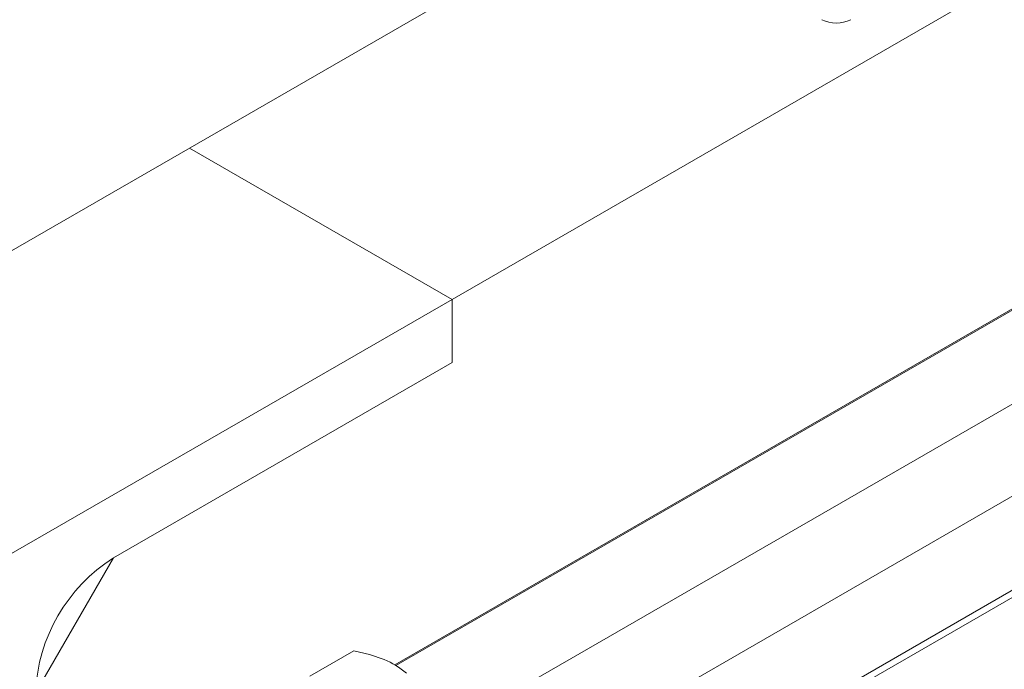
# Model space of a CAD drawing. Header units: millimetres. Extents: x 450 to 25135, y 150 to 17673.
# Tile 219 of 256: x 10820 to 11061, y 12101 to 12260. Entities that reach past the tile are written whole.
import ezdxf

# ---------------------------------------------------------------- set-up
doc = ezdxf.new("R2010")
doc.units = ezdxf.units.MM
doc.linetypes.add('SLD-Continua', pattern=[0])
doc.layers.add('COTAS', color=1, linetype='SLD-Continua')
doc.layers.add('OCULTA', color=8, linetype='SLD-Continua')

msp = doc.modelspace()

# ---------------------------------------------------------------- linework, layer by layer
at = {"color": 7, "linetype": 'SLD-Continua', "lineweight": 18, "ltscale": 30}
for p, q in [((11388.07, 12376.41), (10912.04, 12101.6)), ((10922.3, 12084.43), (11398.07, 12359.09)), ((11427.67, 12353.55), (10951.63, 12078.74)), ((10961.89, 12061.57), (11437.67, 12336.23)), ((11389.81, 12306.84), (10962.14, 12059.95))]:
    msp.add_line(p, q, dxfattribs=at)
at = {"layer": 'COTAS', "linetype": 'SLD-Continua', "lineweight": 18, "ltscale": 30}
msp.add_line((10901.72, 12105.24), (10890.94, 12099.02), dxfattribs=at)
at = {"layer": 'COTAS', "linetype": 'SLD-Continua', "lineweight": 18, "ltscale": 30, "flags": 128}
msp.add_lwpolyline([(10901.72, 12105.24), (10905.62, 12104.32), (10909.2, 12103.07)], dxfattribs=at)
at = {"layer": 'COTAS', "linetype": 'SLD-Continua', "lineweight": 18, "ltscale": 900}
msp.add_arc((10900.83, 12083.22), 21.55, 50.0459, 67.1364, dxfattribs=at)
at = {"layer": 'OCULTA', "linetype": 'SLD-Continua', "lineweight": 18, "ltscale": 30}
for p, q in [((11703.66, 12640.54), (10925.85, 12191.51)), ((11703.66, 12640.54), (10925.85, 12191.51)), ((11703.66, 12640.54), (10925.85, 12191.51)), ((11357.18, 12358.86), (10911.78, 12101.74)), ((11357.18, 12358.86), (10911.78, 12101.74)), ((11357.18, 12358.86), (10911.78, 12101.74)), ((11020.26, 12320.38), (10579.23, 12065.78)), ((10925.85, 12191.51), (10861.44, 12228.69)), ((10925.85, 12191.51), (10861.44, 12228.69)), ((10925.85, 12191.51), (10861.44, 12228.69)), ((10925.85, 12191.51), (10861.44, 12228.69)), ((10925.85, 12191.51), (10861.44, 12228.69)), ((10925.85, 12191.51), (10861.44, 12228.69)), ((10925.85, 12191.51), (10713.71, 12069.05)), ((10925.85, 12191.51), (10713.71, 12069.05)), ((10925.85, 12191.51), (10713.71, 12069.05)), ((10925.85, 12176), (10925.85, 12191.51)), ((10925.85, 12176), (10925.85, 12191.51)), ((10925.85, 12176), (10925.85, 12191.51)), ((10925.85, 12191.51), (10925.85, 12176)), ((10925.85, 12191.51), (10925.85, 12176)), ((10925.85, 12191.51), (10925.85, 12176)), ((10842.76, 12128.03), (10925.85, 12176)), ((10842.76, 12128.03), (10925.85, 12176)), ((10842.76, 12128.03), (10925.85, 12176)), ((10925.85, 12176), (10842.76, 12128.03)), ((10925.85, 12176), (10842.76, 12128.03)), ((10925.85, 12176), (10842.76, 12128.03)), ((10823.67, 12094.97), (10842.76, 12128.03)), ((10823.67, 12094.97), (10842.76, 12128.03)), ((10823.67, 12094.97), (10842.76, 12128.03))]:
    msp.add_line(p, q, dxfattribs=at)
at = {"layer": 'OCULTA', "linetype": 'SLD-Continua', "lineweight": 18, "ltscale": 900}
for centre, radius, start, end in [((11020.13, 12267.05), 7.69, 242.6097, 297.3903), ((10865, 12093.15), 41.37, 122.5201, 177.4799), ((10865, 12093.15), 41.37, 122.5201, 177.4799), ((10865, 12093.15), 41.37, 122.5201, 177.4799)]:
    msp.add_arc(centre, radius, start, end, dxfattribs=at)

doc.saveas('drawing.dxf')
